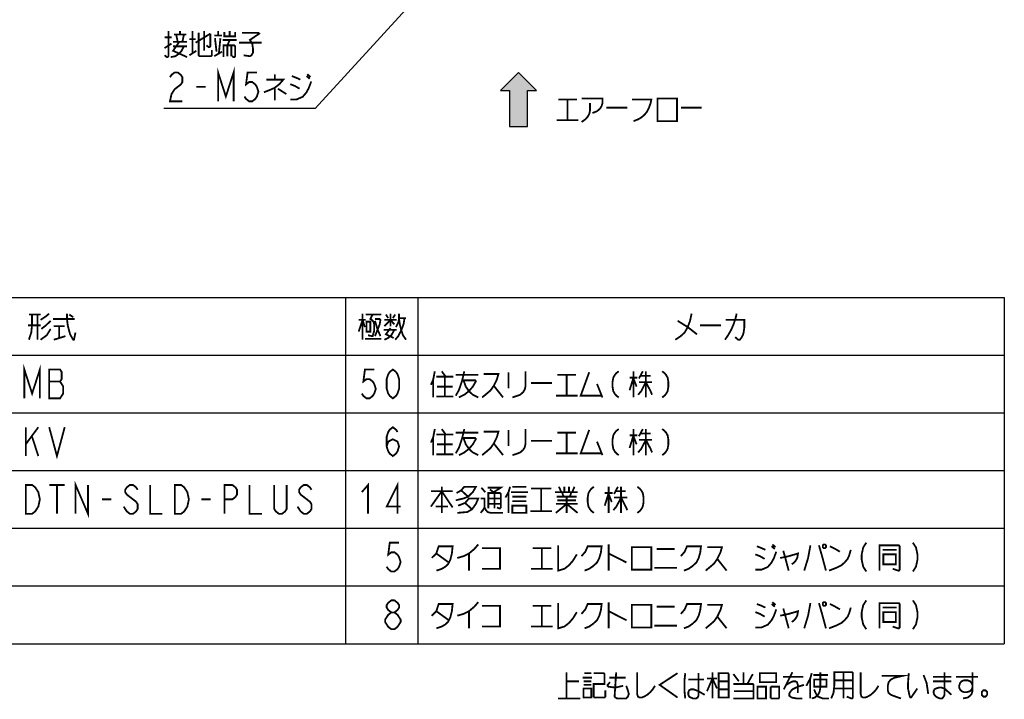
# Model space of a CAD drawing. Extents: x 129 to 1619, y 128 to 1105.
# Tile 5 of 27: x 691 to 1127, y 170 to 471. Entities that reach past the tile are written whole.
import ezdxf

# ---------------------------------------------------------------- set-up
doc = ezdxf.new("R2010")
doc.units = 0
doc.header["$LTSCALE"] = 92.4
doc.layers.get('0').update_dxf_attribs({"linetype": 'CONTINUOUS'})
doc.layers.add('ALL_NOTE', color=7, linetype='CONTINUOUS')

# ---------------------------------------------------------------- blocks, each defined once
blk = doc.blocks.new('ARROW_BL1', base_point=(912, 436))
at = {"color": 7, "linetype": 'CONTINUOUS'}
for p, q in [((912, 448), (904, 440)), ((920, 440), (912, 448)), ((904, 440), (908, 440)), ((908, 440), (908, 424)), ((916, 424), (916, 440)), ((916, 440), (920, 440)), ((908, 424), (916, 424))]:
    blk.add_line(p, q, dxfattribs=at)
for points in [[(904, 440), (912, 448), (908, 440)], [(912, 448), (916, 424), (908, 440)], [(916, 424), (912, 448), (916, 440)], [(912, 448), (920, 440), (916, 440)], [(916, 424), (908, 424), (908, 440)]]:
    blk.add_solid(points, dxfattribs=at)

msp = doc.modelspace()

# ---------------------------------------------------------------- linework, layer by layer
at = {"color": 2, "linetype": 'CONTINUOUS'}
for p, q in [((515.317, 348.242), (1127.317, 348.242)), ((835.317, 348.242), (835.317, 194.642)), ((867.317, 348.242), (867.317, 194.642)), ((1127.317, 348.242), (1127.317, 194.642)), ((515.317, 322.642), (1127.317, 322.642)), ((515.317, 297.042), (1127.317, 297.042)), ((515.317, 271.442), (1127.317, 271.442)), ((515.317, 245.842), (1127.317, 245.842)), ((515.317, 220.242), (1127.317, 220.242)), ((515.317, 194.642), (1127.317, 194.642))]:
    msp.add_line(p, q, dxfattribs=at)
at = {"layer": 'ALL_NOTE', "color": 2, "linetype": 'CONTINUOUS'}
for p, q in [((904.342, 522.191), (821.805, 432)), ((820.805, 432), (754.757, 432)), ((821.805, 432), (820.805, 432))]:
    msp.add_line(p, q, dxfattribs=at)
at = {"layer": 'ALL_NOTE', "color": 2, "linetype": 'CONTINUOUS', "const_width": 0.8}
for points in [[(756.821, 466.4), (756.821, 455.2), (756.477, 454.8), (756.133, 454.8), (755.101, 455.6)], [(755.101, 463.6), (758.197, 463.6)], [(759.229, 464.8), (764.733, 464.8)], [(760.949, 461.6), (760.261, 464.8)], [(761.981, 464.8), (761.981, 466.4)], [(763.701, 464.8), (763.013, 461.6)], [(766.109, 462.8), (768.861, 462.8)], [(767.485, 466.4), (767.485, 456.4)], [(768.861, 461.2), (775.397, 465.2)], [(770.237, 465.6), (770.237, 455.6), (770.581, 455.2), (775.741, 455.2), (776.085, 455.6), (776.085, 458)], [(772.645, 466.4), (772.645, 457.6)], [(775.397, 465.2), (775.397, 459.6), (775.053, 459.2), (774.709, 459.2), (773.677, 460)], [(777.117, 464.4), (780.557, 464.4)], [(777.461, 463.2), (778.149, 457.2)], [(778.837, 464.4), (778.837, 466.4)], [(779.181, 456.4), (779.869, 463.2)], [(780.901, 462.4), (787.093, 462.4)], [(781.589, 466), (781.589, 464), (786.405, 464), (786.405, 466)], [(782.965, 460), (783.997, 462.4)], [(783.997, 466.4), (783.997, 464)], [(789.501, 465.6), (796.725, 465.6), (797.069, 465.2), (792.941, 462.4), (793.973, 460.8), (794.317, 458.4), (794.317, 456.8), (793.629, 455.6), (792.941, 455.2), (790.189, 455.6)], [(755.101, 458.8), (758.197, 460.8)], [(757.853, 454.8), (759.917, 455.2), (761.637, 456.4), (762.669, 457.6), (763.701, 459.6)], [(761.637, 461.6), (758.885, 457.6), (765.077, 454.8)], [(758.885, 461.6), (765.077, 461.6)], [(758.885, 459.6), (765.077, 459.6)], [(781.245, 454.8), (781.245, 460), (786.061, 460), (786.405, 459.6), (786.405, 455.2), (786.061, 454.8), (785.717, 454.8), (785.029, 455.2)], [(782.965, 460), (782.965, 455.2)], [(784.685, 460), (784.685, 455.2)], [(788.125, 461.2), (798.101, 461.2)], [(766.109, 455.6), (769.205, 457.6)], [(777.117, 455.2), (780.557, 457.2)], [(778.837, 435.2), (778.837, 448), (782.277, 437.333), (785.717, 448), (785.717, 435.2)], [(757.509, 445.867), (758.197, 446.933), (759.573, 448), (760.949, 448), (762.325, 446.933), (763.013, 445.867), (763.013, 443.733), (762.325, 442.667), (760.949, 441.6), (759.573, 440.533), (758.197, 438.4), (757.509, 435.2), (763.013, 435.2)], [(796.037, 448), (791.909, 448), (791.221, 442.667), (792.597, 443.733), (793.973, 443.733), (795.349, 442.667), (796.037, 441.6), (796.725, 439.467), (796.037, 437.333), (795.349, 436.267), (793.973, 435.2), (792.597, 435.2), (791.221, 436.267), (790.533, 437.333)], [(800.165, 444.8), (807.733, 444.8), (806.013, 442.8), (803.949, 441.2), (802.229, 440.4), (799.133, 439.2)], [(803.949, 447.2), (803.949, 444.8)], [(811.517, 446.4), (813.581, 445.6), (815.301, 444.8)], [(818.053, 446.4), (819.429, 445.2)], [(818.397, 447.2), (819.773, 446)], [(769.205, 441.6), (773.333, 441.6)], [(803.949, 441.2), (803.949, 435.6)], [(805.325, 440.8), (809.109, 438.4)], [(810.829, 436), (813.581, 436), (816.333, 437.2), (818.053, 439.2), (819.085, 441.2), (820.117, 444)], [(810.829, 442.8), (812.893, 442), (814.957, 440.8)], [(939.922, 436.4), (949.21, 436.4), (949.21, 434.4), (948.866, 433.2), (948.178, 432), (946.802, 430.8), (944.738, 430)], [(973.634, 436.4), (973.634, 426.4), (982.234, 426.4), (982.234, 436.4), (973.634, 436.4)], [(929.602, 436), (937.858, 436)], [(933.73, 436), (933.73, 426.8)], [(943.706, 434.4), (943.706, 431.2), (943.362, 429.6), (942.674, 428.4), (941.642, 427.2), (939.922, 426)], [(950.93, 432.4), (960.218, 432.4)], [(962.282, 436), (970.882, 436), (970.538, 434.4), (969.85, 432.4), (968.818, 430.4), (967.786, 429.2), (966.41, 428), (965.034, 427.2), (962.97, 426.4)], [(983.954, 432.4), (993.242, 432.4)], [(928.914, 426.8), (938.546, 426.8)], [(694.997, 340.642), (700.157, 340.642)], [(696.373, 340.642), (696.373, 335.842), (696.029, 332.642), (694.997, 329.442)], [(698.781, 340.642), (698.781, 329.442)], [(700.157, 338.242), (702.565, 339.842), (703.941, 341.042)], [(711.853, 341.042), (711.853, 338.642), (712.197, 335.842), (713.229, 331.842), (714.605, 329.442), (714.949, 329.442)], [(712.885, 340.642), (714.605, 339.442)], [(842.885, 341.042), (842.885, 329.442)], [(844.261, 340.642), (851.141, 340.642)], [(847.357, 340.642), (846.325, 338.642), (847.013, 338.242), (847.701, 337.442), (848.045, 336.242), (848.045, 333.442), (847.357, 331.042), (847.013, 331.042), (845.293, 331.442)], [(853.205, 340.642), (854.237, 339.042)], [(855.269, 341.042), (855.269, 335.442)], [(856.301, 339.042), (857.333, 340.642)], [(857.677, 335.042), (858.709, 337.042), (859.053, 339.042), (859.053, 341.042)], [(988.717, 341.042), (988.029, 337.842), (986.997, 335.042), (985.621, 332.642), (983.901, 331.042), (981.493, 329.442)], [(1008.669, 341.042), (1008.325, 339.442), (1007.981, 338.242), (1007.293, 336.242), (1006.261, 333.842), (1005.573, 332.642), (1004.885, 331.442), (1003.509, 329.442)], [(700.157, 335.842), (694.653, 335.842)], [(704.629, 337.842), (702.565, 335.842), (700.501, 334.242)], [(705.661, 338.642), (714.949, 338.642), (715.293, 338.642)], [(841.165, 333.042), (842.885, 338.242), (843.917, 335.042)], [(841.165, 338.242), (844.261, 338.242)], [(844.605, 337.442), (844.605, 333.042), (846.325, 333.042), (846.325, 337.442), (844.605, 337.442)], [(848.389, 338.642), (850.453, 338.642), (850.797, 338.242), (850.453, 336.242), (848.389, 331.042)], [(848.389, 337.842), (849.421, 334.242), (850.797, 331.042)], [(852.517, 335.442), (855.269, 338.242), (856.989, 336.242)], [(852.517, 338.242), (858.021, 338.242)], [(861.461, 339.042), (861.117, 336.642), (860.429, 334.642), (859.741, 333.042), (858.709, 331.042), (857.333, 329.442)], [(859.053, 339.042), (862.149, 339.042)], [(859.053, 338.642), (859.397, 336.242), (860.085, 333.442), (860.773, 331.442), (862.149, 329.442)], [(982.525, 337.842), (986.997, 335.042), (991.125, 331.842)], [(992.501, 335.842), (1001.789, 335.842)], [(1003.853, 338.242), (1012.109, 338.242), (1012.109, 335.042), (1011.765, 332.642), (1011.421, 331.442), (1010.733, 330.242), (1010.045, 329.442), (1009.357, 329.442), (1007.981, 330.642)], [(704.629, 334.242), (702.909, 331.442), (700.157, 329.442)], [(706.005, 335.442), (710.821, 335.442)], [(708.413, 335.442), (708.413, 330.242)], [(714.605, 329.442), (714.949, 329.442), (715.637, 332.642)], [(852.173, 333.842), (858.021, 333.842)], [(852.517, 329.442), (854.237, 330.242), (855.613, 331.442), (856.989, 333.842)], [(855.269, 334.642), (853.205, 331.842), (856.645, 330.242)], [(706.005, 329.442), (711.165, 331.042)], [(843.917, 329.842), (851.141, 329.842)], [(692.965, 303.442), (692.965, 316.242), (696.405, 305.575), (699.845, 316.242), (699.845, 303.442)], [(703.973, 316.242), (703.973, 303.442), (708.789, 303.442), (709.477, 304.509), (710.165, 305.575), (710.165, 308.775), (709.477, 309.842), (708.789, 310.909), (709.477, 311.975), (709.477, 315.175), (708.789, 316.242), (703.973, 316.242)], [(848.053, 316.242), (843.925, 316.242), (843.237, 310.909), (844.613, 311.975), (845.989, 311.975), (847.365, 310.909), (848.053, 309.842), (848.741, 307.709), (848.053, 305.575), (847.365, 304.509), (845.989, 303.442), (844.613, 303.442), (843.237, 304.509), (842.549, 305.575)], [(856.309, 303.442), (854.933, 304.509), (854.245, 305.575), (853.557, 307.709), (853.557, 311.975), (854.245, 314.109), (854.933, 315.175), (856.309, 316.242), (857.685, 315.175), (858.373, 314.109), (859.061, 311.975), (859.061, 307.709), (858.373, 305.575), (857.685, 304.509), (856.309, 303.442)], [(874.885, 315.442), (874.197, 311.842), (873.165, 309.442)], [(877.981, 315.442), (879.701, 313.042)], [(887.957, 315.442), (887.613, 313.842), (886.925, 311.042), (885.549, 307.042), (884.173, 304.642)], [(884.173, 313.842), (894.149, 313.842)], [(896.557, 314.242), (903.093, 314.242), (902.405, 311.842), (901.029, 309.042), (899.653, 307.042), (898.277, 305.842), (895.869, 303.842)], [(907.565, 315.042), (907.565, 307.842)], [(915.133, 315.442), (915.133, 309.042), (914.789, 307.442), (914.101, 306.242), (912.725, 305.042), (911.693, 304.642), (909.285, 303.842)], [(929.237, 313.842), (937.493, 313.842)], [(933.365, 313.842), (933.365, 304.642)], [(943.341, 315.042), (939.557, 304.642), (948.845, 304.642)], [(956.413, 315.442), (955.381, 314.642), (954.693, 313.842), (954.005, 312.642), (953.661, 310.642), (953.661, 308.642), (954.005, 306.642), (954.693, 305.442), (955.381, 304.642), (956.413, 303.842)], [(962.949, 315.442), (962.949, 303.842)], [(967.077, 315.442), (965.357, 312.242)], [(968.453, 315.442), (968.453, 303.842)], [(975.677, 315.442), (976.709, 314.642), (977.397, 313.842), (978.085, 312.642), (978.429, 310.642), (978.429, 308.642), (978.085, 306.642), (977.397, 305.442), (976.709, 304.642), (975.677, 303.842)], [(703.973, 310.909), (708.789, 310.909)], [(874.197, 311.842), (874.197, 303.842)], [(875.573, 313.042), (883.141, 313.042)], [(879.357, 313.042), (879.357, 304.242)], [(886.925, 311.442), (892.773, 311.442), (893.117, 311.042), (891.741, 308.642), (890.021, 306.642), (887.957, 305.042), (885.549, 303.842)], [(887.613, 311.442), (888.645, 308.642), (890.021, 306.642), (891.741, 305.042), (894.149, 303.842)], [(917.541, 310.242), (926.829, 310.242)], [(946.781, 309.842), (949.189, 303.842)], [(961.229, 312.642), (964.669, 312.642)], [(962.949, 312.642), (961.229, 307.042)], [(962.949, 312.242), (964.325, 308.642)], [(968.453, 310.642), (966.389, 306.642), (965.013, 305.042)], [(965.357, 310.642), (971.205, 310.642)], [(966.045, 313.442), (970.517, 313.442)], [(968.453, 310.642), (970.517, 306.642), (971.205, 305.042)], [(875.917, 308.642), (882.797, 308.642)], [(901.029, 309.042), (905.157, 303.842)], [(875.573, 304.242), (883.141, 304.242)], [(928.549, 304.642), (938.181, 304.642)], [(693.653, 290.642), (693.653, 277.842)], [(693.653, 283.175), (699.157, 290.642)], [(703.973, 290.642), (707.413, 277.842), (710.853, 290.642)], [(853.557, 282.109), (854.245, 284.242), (856.309, 285.309), (858.373, 284.242), (859.061, 282.109), (858.373, 279.975), (857.685, 278.909), (856.309, 277.842), (854.933, 278.909), (854.245, 279.975), (853.557, 282.109), (853.557, 286.375), (854.245, 288.509), (854.933, 289.575), (856.309, 290.642), (857.685, 289.575), (858.373, 288.509)], [(874.885, 289.842), (874.197, 286.242), (873.165, 283.842)], [(877.981, 289.842), (879.701, 287.442)], [(887.957, 289.842), (887.613, 288.242), (886.925, 285.442), (885.549, 281.442), (884.173, 279.042)], [(884.173, 288.242), (894.149, 288.242)], [(896.557, 288.642), (903.093, 288.642), (902.405, 286.242), (901.029, 283.442), (899.653, 281.442), (898.277, 280.242), (895.869, 278.242)], [(907.565, 289.442), (907.565, 282.242)], [(915.133, 289.842), (915.133, 283.442), (914.789, 281.842), (914.101, 280.642), (912.725, 279.442), (911.693, 279.042), (909.285, 278.242)], [(929.237, 288.242), (937.493, 288.242)], [(933.365, 288.242), (933.365, 279.042)], [(943.341, 289.442), (939.557, 279.042), (948.845, 279.042)], [(956.413, 289.842), (955.381, 289.042), (954.693, 288.242), (954.005, 287.042), (953.661, 285.042), (953.661, 283.042), (954.005, 281.042), (954.693, 279.842), (955.381, 279.042), (956.413, 278.242)], [(962.949, 289.842), (962.949, 278.242)], [(967.077, 289.842), (965.357, 286.642)], [(966.045, 287.842), (970.517, 287.842)], [(968.453, 289.842), (968.453, 278.242)], [(975.677, 289.842), (976.709, 289.042), (977.397, 288.242), (978.085, 287.042), (978.429, 285.042), (978.429, 283.042), (978.085, 281.042), (977.397, 279.842), (976.709, 279.042), (975.677, 278.242)], [(696.405, 286.375), (699.157, 277.842)], [(874.197, 286.242), (874.197, 278.242)], [(875.573, 287.442), (883.141, 287.442)], [(879.357, 287.442), (879.357, 278.642)], [(886.925, 285.842), (892.773, 285.842), (893.117, 285.442), (891.741, 283.042), (890.021, 281.042), (887.957, 279.442), (885.549, 278.242)], [(887.613, 285.842), (888.645, 283.042), (890.021, 281.042), (891.741, 279.442), (894.149, 278.242)], [(901.029, 283.442), (905.157, 278.242)], [(917.541, 284.642), (926.829, 284.642)], [(946.781, 284.242), (949.189, 278.242)], [(961.229, 287.042), (964.669, 287.042)], [(962.949, 287.042), (961.229, 281.442)], [(962.949, 286.642), (964.325, 283.042)], [(968.453, 285.042), (966.389, 281.042), (965.013, 279.442)], [(965.357, 285.042), (971.205, 285.042)], [(968.453, 285.042), (970.517, 281.042), (971.205, 279.442)], [(875.917, 283.042), (882.797, 283.042)], [(928.549, 279.042), (938.181, 279.042)], [(875.573, 278.642), (883.141, 278.642)], [(715.669, 252.242), (715.669, 265.042), (721.173, 252.242), (721.173, 265.042)], [(858.373, 252.242), (858.373, 265.042), (853.557, 255.442), (859.749, 255.442)], [(693.653, 265.042), (696.405, 265.042), (697.781, 263.975), (698.469, 262.909), (699.157, 261.842), (699.845, 258.642), (699.157, 255.442), (698.469, 254.375), (697.781, 253.309), (696.405, 252.242), (693.653, 252.242), (693.653, 265.042)], [(703.973, 265.042), (710.853, 265.042)], [(707.413, 265.042), (707.413, 252.242)], [(743.189, 262.909), (742.501, 263.975), (741.125, 265.042), (739.749, 265.042), (738.373, 263.975), (737.685, 262.909), (737.685, 261.842), (738.373, 260.775), (739.749, 259.709), (741.125, 258.642), (742.501, 257.575), (743.189, 256.509), (743.189, 254.375), (742.501, 253.309), (741.125, 252.242), (739.749, 252.242), (738.373, 253.309), (737.685, 254.375), (736.997, 255.442)], [(748.693, 265.042), (748.693, 252.242), (754.197, 252.242)], [(759.701, 265.042), (762.453, 265.042), (763.829, 263.975), (764.517, 262.909), (765.205, 261.842), (765.893, 258.642), (765.205, 255.442), (764.517, 254.375), (763.829, 253.309), (762.453, 252.242), (759.701, 252.242), (759.701, 265.042)], [(781.717, 252.242), (781.717, 265.042), (785.157, 265.042), (786.533, 263.975), (787.221, 262.909), (787.221, 260.775), (786.533, 259.709), (785.157, 258.642), (781.717, 258.642)], [(792.725, 265.042), (792.725, 252.242), (798.229, 252.242)], [(809.237, 265.042), (809.237, 254.375), (808.549, 253.309), (807.173, 252.242), (805.797, 252.242), (804.421, 253.309), (803.733, 254.375), (803.733, 265.042)], [(820.245, 262.909), (819.557, 263.975), (818.181, 265.042), (816.805, 265.042), (815.429, 263.975), (814.741, 262.909), (814.741, 261.842), (815.429, 260.775), (816.805, 259.709), (818.181, 258.642), (819.557, 257.575), (820.245, 256.509), (820.245, 254.375), (819.557, 253.309), (818.181, 252.242), (816.805, 252.242), (815.429, 253.309), (814.741, 254.375), (814.053, 255.442)], [(842.549, 261.842), (845.301, 265.042), (845.301, 252.242)], [(873.165, 255.442), (877.981, 262.242), (882.797, 255.042)], [(873.165, 262.242), (882.797, 262.242)], [(877.981, 264.242), (877.981, 252.642)], [(884.517, 261.442), (886.581, 262.642), (887.957, 264.242), (893.117, 264.242), (891.741, 261.842), (889.677, 259.842), (887.613, 259.042), (884.173, 258.242)], [(886.581, 262.642), (889.677, 259.842)], [(895.525, 263.842), (897.245, 261.842)], [(898.277, 263.842), (904.125, 263.842), (901.029, 261.842)], [(899.309, 263.042), (901.373, 261.442)], [(908.253, 264.242), (907.565, 261.842), (906.189, 259.442)], [(907.565, 261.842), (907.565, 252.642)], [(908.597, 261.842), (916.165, 261.842)], [(909.285, 264.242), (915.477, 264.242)], [(917.541, 263.442), (926.485, 263.442)], [(922.013, 263.442), (922.013, 253.442)], [(928.205, 261.842), (938.181, 261.842)], [(929.925, 264.242), (930.957, 261.842)], [(931.301, 261.842), (931.989, 259.842)], [(932.333, 264.242), (932.333, 261.842)], [(934.397, 264.242), (934.397, 261.842)], [(935.429, 261.842), (934.741, 259.842)], [(936.805, 264.242), (935.773, 261.842)], [(945.405, 264.242), (944.373, 263.442), (943.685, 262.642), (942.997, 261.442), (942.653, 259.442), (942.653, 257.442), (942.997, 255.442), (943.685, 254.242), (944.373, 253.442), (945.405, 252.642)], [(951.941, 264.242), (951.941, 252.642)], [(956.069, 264.242), (954.349, 261.042)], [(955.037, 262.242), (959.509, 262.242)], [(957.445, 264.242), (957.445, 252.642)], [(964.669, 264.242), (965.701, 263.442), (966.389, 262.642), (967.077, 261.442), (967.421, 259.442), (967.421, 257.442), (967.077, 255.442), (966.389, 254.242), (965.701, 253.442), (964.669, 252.642)], [(727.365, 258.642), (731.493, 258.642)], [(771.397, 258.642), (775.525, 258.642)], [(885.205, 255.842), (888.301, 257.042), (890.021, 259.042), (894.149, 259.042), (893.117, 256.642), (891.397, 254.242), (889.333, 253.042), (884.861, 252.642)], [(895.181, 259.042), (896.901, 259.042), (896.901, 255.042), (896.213, 253.842), (895.181, 252.642)], [(898.621, 254.642), (898.621, 261.442), (903.781, 261.442), (904.125, 261.042), (904.125, 255.042), (903.781, 254.642), (903.437, 254.642), (902.405, 255.042)], [(898.621, 259.042), (904.125, 259.042)], [(901.373, 261.442), (901.373, 254.642)], [(909.285, 259.842), (915.133, 259.842), (915.477, 259.842)], [(909.285, 257.842), (915.477, 257.842)], [(928.893, 259.842), (937.149, 259.842), (937.493, 259.842)], [(929.237, 258.242), (937.493, 258.242)], [(933.365, 259.842), (933.365, 252.642)], [(937.493, 259.842), (937.837, 259.842)], [(950.221, 261.442), (953.661, 261.442)], [(951.941, 261.442), (950.221, 255.842)], [(951.941, 261.042), (953.317, 257.442)], [(957.445, 259.442), (955.381, 255.442), (954.005, 253.842)], [(954.349, 259.442), (960.197, 259.442)], [(957.445, 259.442), (959.509, 255.442), (960.197, 253.842)], [(875.229, 255.442), (880.389, 255.442), (880.733, 255.442)], [(888.301, 257.042), (891.397, 254.242)], [(896.901, 255.042), (897.589, 253.842), (898.277, 253.042), (899.653, 252.642), (905.157, 252.642)], [(898.621, 256.642), (904.125, 256.642)], [(909.285, 255.842), (909.285, 252.642), (915.477, 252.642), (915.477, 255.842), (909.285, 255.842)], [(917.197, 253.442), (926.829, 253.442)], [(928.549, 252.642), (933.365, 256.642), (938.181, 252.642)], [(928.549, 256.642), (938.181, 256.642)], [(859.061, 239.442), (854.933, 239.442), (854.245, 234.109), (855.621, 235.175), (856.997, 235.175), (858.373, 234.109), (859.061, 233.042), (859.749, 230.909), (859.061, 228.775), (858.373, 227.709), (856.997, 226.642), (855.621, 226.642), (854.245, 227.709), (853.557, 228.775)], [(873.509, 232.642), (875.573, 234.642), (876.605, 237.842), (882.797, 237.842), (882.453, 234.642), (881.765, 231.842), (880.733, 229.842), (879.357, 228.642), (877.981, 227.842), (875.573, 227.042)], [(884.861, 232.642), (887.613, 233.442), (890.021, 234.642), (892.429, 236.642), (894.149, 238.642)], [(895.869, 237.042), (903.781, 237.042), (903.781, 227.842), (895.869, 227.842)], [(918.229, 237.042), (926.485, 237.042)], [(922.357, 237.042), (922.357, 227.842)], [(929.581, 238.242), (929.581, 227.042), (932.333, 227.842), (934.397, 229.442), (936.117, 231.442), (937.837, 234.242)], [(939.901, 233.442), (941.621, 235.442), (942.653, 237.842), (948.845, 237.842), (948.501, 235.042), (947.813, 232.642), (946.781, 230.642), (945.061, 229.042), (943.341, 227.842), (941.277, 227.042)], [(951.941, 238.642), (951.941, 227.042)], [(962.261, 237.442), (962.261, 227.442), (970.861, 227.442), (970.861, 237.442), (962.261, 237.442)], [(973.269, 236.642), (981.181, 236.642)], [(983.933, 233.442), (985.653, 235.442), (986.685, 237.842), (992.877, 237.842), (992.533, 235.042), (991.845, 232.642), (990.813, 230.642), (989.093, 229.042), (987.373, 227.842), (985.309, 227.042)], [(995.629, 237.442), (1002.165, 237.442), (1001.477, 235.042), (1000.101, 232.242), (998.725, 230.242), (997.349, 229.042), (994.941, 227.042)], [(1016.957, 227.442), (1019.709, 227.442), (1022.461, 228.642), (1024.181, 230.642), (1025.213, 232.642), (1026.245, 235.442)], [(1017.645, 237.842), (1019.709, 237.042), (1021.429, 236.242)], [(1024.181, 237.842), (1025.557, 236.642)], [(1024.525, 238.642), (1025.901, 237.442)], [(1029.341, 235.842), (1030.029, 233.442)], [(1041.381, 238.242), (1040.349, 232.642), (1038.629, 227.042)], [(1045.165, 238.242), (1046.541, 233.442), (1048.261, 227.042)], [(1047.229, 238.642), (1046.885, 238.242), (1046.885, 237.442), (1047.229, 237.042), (1047.917, 237.042), (1048.261, 237.442), (1048.261, 238.242), (1047.917, 238.642), (1047.229, 238.642)], [(1049.637, 227.042), (1052.733, 228.242), (1055.141, 229.442), (1056.517, 230.642), (1057.893, 232.242), (1058.581, 233.842), (1059.269, 236.242)], [(1049.981, 237.842), (1052.389, 236.642), (1054.453, 235.442)], [(1066.149, 239.442), (1064.773, 237.309), (1064.085, 234.109), (1064.085, 231.975), (1064.773, 228.775), (1066.149, 226.642)], [(1071.997, 227.042), (1071.997, 238.242), (1080.597, 238.242), (1080.941, 237.842), (1080.941, 227.442), (1080.597, 227.042), (1080.253, 227.042), (1077.845, 227.842)], [(1073.373, 236.242), (1079.565, 236.242)], [(1086.789, 239.442), (1088.165, 237.309), (1088.853, 234.109), (1088.853, 231.975), (1088.165, 228.775), (1086.789, 226.642)], [(875.573, 234.642), (881.077, 230.642)], [(890.021, 234.642), (890.021, 227.042)], [(951.941, 234.642), (959.853, 230.642)], [(1000.101, 232.242), (1004.229, 227.042)], [(1016.957, 234.242), (1019.021, 233.442), (1021.085, 232.242)], [(1027.965, 232.642), (1031.749, 233.442), (1035.877, 234.642), (1035.533, 232.642), (1034.845, 231.442), (1034.157, 230.642), (1033.125, 229.842)], [(1030.029, 233.442), (1031.749, 227.042)], [(1073.717, 234.242), (1073.717, 229.842), (1079.221, 229.842), (1079.221, 234.242), (1073.717, 234.242)], [(917.541, 227.842), (927.173, 227.842)], [(972.237, 228.242), (982.213, 228.242)], [(855.621, 208.509), (854.245, 209.575), (853.557, 210.642), (853.557, 211.709), (854.245, 212.775), (855.621, 213.842), (856.997, 213.842), (858.373, 212.775), (859.061, 211.709), (859.061, 210.642), (858.373, 209.575), (856.997, 208.509)], [(1066.149, 213.842), (1064.773, 211.709), (1064.085, 208.509), (1064.085, 206.375), (1064.773, 203.175), (1066.149, 201.042)], [(1086.789, 213.842), (1088.165, 211.709), (1088.853, 208.509), (1088.853, 206.375), (1088.165, 203.175), (1086.789, 201.042)], [(873.509, 207.042), (875.573, 209.042), (876.605, 212.242), (882.797, 212.242), (882.453, 209.042), (881.765, 206.242), (880.733, 204.242), (879.357, 203.042), (877.981, 202.242), (875.573, 201.442)], [(884.861, 207.042), (887.613, 207.842), (890.021, 209.042), (892.429, 211.042), (894.149, 213.042)], [(895.869, 211.442), (903.781, 211.442), (903.781, 202.242), (895.869, 202.242)], [(918.229, 211.442), (926.485, 211.442)], [(922.357, 211.442), (922.357, 202.242)], [(929.581, 212.642), (929.581, 201.442), (932.333, 202.242), (934.397, 203.842), (936.117, 205.842), (937.837, 208.642)], [(939.901, 207.842), (941.621, 209.842), (942.653, 212.242), (948.845, 212.242), (948.501, 209.442), (947.813, 207.042), (946.781, 205.042), (945.061, 203.442), (943.341, 202.242), (941.277, 201.442)], [(951.941, 213.042), (951.941, 201.442)], [(962.261, 211.842), (962.261, 201.842), (970.861, 201.842), (970.861, 211.842), (962.261, 211.842)], [(973.269, 211.042), (981.181, 211.042)], [(983.933, 207.842), (985.653, 209.842), (986.685, 212.242), (992.877, 212.242), (992.533, 209.442), (991.845, 207.042), (990.813, 205.042), (989.093, 203.442), (987.373, 202.242), (985.309, 201.442)], [(995.629, 211.842), (1002.165, 211.842), (1001.477, 209.442), (1000.101, 206.642), (998.725, 204.642), (997.349, 203.442), (994.941, 201.442)], [(1016.957, 201.842), (1019.709, 201.842), (1022.461, 203.042), (1024.181, 205.042), (1025.213, 207.042), (1026.245, 209.842)], [(1017.645, 212.242), (1019.709, 211.442), (1021.429, 210.642)], [(1024.181, 212.242), (1025.557, 211.042)], [(1024.525, 213.042), (1025.901, 211.842)], [(1027.965, 207.042), (1031.749, 207.842), (1035.877, 209.042), (1035.533, 207.042), (1034.845, 205.842), (1034.157, 205.042), (1033.125, 204.242)], [(1029.341, 210.242), (1030.029, 207.842)], [(1041.381, 212.642), (1040.349, 207.042), (1038.629, 201.442)], [(1045.165, 212.642), (1046.541, 207.842), (1048.261, 201.442)], [(1047.229, 213.042), (1046.885, 212.642), (1046.885, 211.842), (1047.229, 211.442), (1047.917, 211.442), (1048.261, 211.842), (1048.261, 212.642), (1047.917, 213.042), (1047.229, 213.042)], [(1049.637, 201.442), (1052.733, 202.642), (1055.141, 203.842), (1056.517, 205.042), (1057.893, 206.642), (1058.581, 208.242), (1059.269, 210.642)], [(1049.981, 212.242), (1052.389, 211.042), (1054.453, 209.842)], [(1071.997, 201.442), (1071.997, 212.642), (1080.597, 212.642), (1080.941, 212.242), (1080.941, 201.842), (1080.597, 201.442), (1080.253, 201.442), (1077.845, 202.242)], [(1073.373, 210.642), (1079.565, 210.642)], [(855.621, 201.042), (854.245, 202.109), (853.557, 203.175), (852.869, 204.242), (852.869, 205.309), (853.557, 206.375), (854.245, 207.442), (855.621, 208.509), (856.997, 208.509), (858.373, 207.442), (859.061, 206.375), (859.749, 205.309), (859.749, 204.242), (859.061, 203.175), (858.373, 202.109), (856.997, 201.042), (855.621, 201.042)], [(875.573, 209.042), (881.077, 205.042)], [(890.021, 209.042), (890.021, 201.442)], [(951.941, 209.042), (959.853, 205.042)], [(1000.101, 206.642), (1004.229, 201.442)], [(1016.957, 208.642), (1019.021, 207.842), (1021.085, 206.642)], [(1030.029, 207.842), (1031.749, 201.442)], [(1073.717, 208.642), (1073.717, 204.242), (1079.221, 204.242), (1079.221, 208.642), (1073.717, 208.642)], [(917.541, 202.242), (927.173, 202.242)], [(972.237, 202.642), (982.213, 202.642)], [(933.274, 170.358), (933.274, 181.958)], [(940.498, 179.558), (944.626, 179.558)], [(941.186, 181.558), (944.282, 181.558)], [(945.314, 181.558), (949.786, 181.558), (950.13, 181.158), (950.13, 176.758), (945.314, 176.758), (945.314, 171.158), (945.658, 170.758), (950.13, 170.758), (950.474, 171.158), (950.474, 173.958)], [(952.194, 179.558), (959.418, 179.558)], [(955.29, 181.958), (954.602, 171.558), (954.602, 171.158), (954.946, 170.758), (955.634, 170.358), (959.762, 170.358), (960.45, 171.158), (960.794, 171.958), (960.794, 172.758), (960.45, 173.958), (959.762, 175.958)], [(964.578, 181.958), (964.578, 172.358), (964.922, 171.158), (965.61, 170.758), (966.642, 170.758), (967.674, 171.158), (969.05, 171.958), (970.426, 173.158), (971.458, 174.358), (972.49, 175.958)], [(982.466, 181.558), (974.554, 176.358), (982.466, 170.758)], [(985.906, 181.558), (985.562, 178.358), (985.562, 173.558), (985.906, 170.358)], [(991.754, 181.558), (991.754, 171.558), (991.41, 170.758), (990.722, 170.358), (989.346, 170.358), (988.314, 170.758), (987.626, 171.158), (987.282, 171.958), (987.282, 173.158), (987.626, 173.958), (988.314, 174.358), (989.69, 174.358), (990.722, 173.958), (991.754, 173.558), (994.506, 171.958)], [(987.282, 178.758), (994.162, 178.758)], [(995.538, 173.558), (997.946, 179.158), (1000.01, 174.758)], [(995.538, 179.158), (1000.01, 179.158)], [(997.946, 181.958), (997.946, 170.358)], [(1000.698, 181.558), (1000.698, 170.758), (1005.17, 170.758), (1005.17, 181.158), (1004.826, 181.558), (1000.698, 181.558)], [(1007.234, 181.158), (1009.642, 177.958)], [(1011.706, 176.758), (1011.706, 181.958)], [(1013.426, 176.758), (1015.834, 181.158)], [(1018.93, 181.558), (1018.93, 177.558), (1026.154, 177.558), (1026.154, 181.558), (1018.93, 181.558)], [(1029.25, 179.958), (1038.194, 179.958)], [(1033.378, 181.958), (1029.594, 174.358)], [(1041.978, 181.558), (1041.29, 179.158), (1039.57, 175.958)], [(1041.29, 179.158), (1041.29, 170.358)], [(1045.762, 181.958), (1045.762, 175.158), (1045.418, 173.158), (1044.73, 171.958), (1043.354, 170.758), (1041.978, 170.358)], [(1042.666, 180.758), (1049.202, 180.758)], [(1043.01, 178.758), (1048.514, 178.758), (1048.514, 175.558), (1043.01, 175.558), (1043.01, 178.758)], [(1050.578, 170.358), (1051.61, 172.758), (1051.954, 175.958), (1051.954, 181.958), (1059.866, 181.958), (1060.21, 181.558), (1060.21, 170.758), (1059.866, 170.358), (1059.522, 170.358), (1057.458, 171.158)], [(1056.082, 181.958), (1056.082, 170.358)], [(1063.65, 181.958), (1063.65, 172.358), (1063.994, 171.158), (1064.682, 170.758), (1065.714, 170.758), (1066.746, 171.158), (1068.122, 171.958), (1069.498, 173.158), (1070.53, 174.358), (1071.562, 175.958)], [(1072.938, 180.358), (1082.226, 180.358), (1078.786, 179.558), (1077.066, 178.758), (1076.034, 177.558), (1075.69, 175.958), (1075.69, 173.958), (1076.034, 172.758), (1077.066, 171.958), (1079.13, 171.158), (1081.538, 170.358)], [(1084.978, 181.558), (1084.634, 177.158), (1084.634, 174.758), (1085.322, 171.558), (1085.666, 170.758), (1086.01, 170.758), (1088.762, 174.758)], [(1091.514, 180.758), (1092.89, 177.158), (1093.578, 172.358)], [(1095.642, 179.958), (1103.898, 179.958)], [(1100.802, 181.958), (1100.802, 171.958), (1100.458, 171.158), (1099.77, 170.358), (1098.738, 170.358), (1097.706, 170.758), (1097.018, 171.158), (1096.33, 171.958), (1095.986, 172.758), (1095.986, 173.558), (1096.33, 174.358), (1097.018, 174.758), (1098.394, 175.158), (1099.426, 175.158), (1100.802, 174.758), (1103.898, 171.958)], [(1105.962, 179.958), (1115.594, 179.958)], [(1113.186, 181.958), (1113.186, 173.558), (1112.842, 172.358), (1112.154, 171.558), (1111.122, 170.758), (1109.058, 170.358)], [(933.274, 177.958), (938.778, 177.958)], [(940.842, 177.958), (944.282, 177.958)], [(940.842, 176.358), (944.282, 176.358)], [(940.842, 170.758), (944.282, 170.758), (944.282, 174.758), (940.842, 174.758), (940.842, 170.758)], [(952.538, 177.558), (951.506, 176.358), (951.506, 175.958), (951.85, 175.558), (954.946, 175.158), (958.386, 175.958)], [(1000.698, 177.958), (1005.17, 177.958)], [(1000.698, 174.358), (1005.17, 174.358)], [(1007.234, 176.758), (1016.178, 176.758)], [(1016.178, 176.758), (1016.178, 170.358), (1007.234, 170.358)], [(1017.898, 175.558), (1017.898, 170.358), (1021.682, 170.358), (1021.682, 175.558), (1017.898, 175.558)], [(1023.746, 175.558), (1023.746, 170.358)], [(1027.53, 170.358), (1027.53, 175.558), (1023.746, 175.558)], [(1030.626, 176.358), (1032.69, 177.558), (1033.722, 177.958), (1034.754, 177.958), (1035.442, 177.558), (1035.786, 176.358), (1035.786, 172.758)], [(1038.538, 176.358), (1035.786, 175.558), (1033.378, 174.358), (1032.346, 173.158), (1032.002, 172.358), (1032.002, 171.558), (1033.034, 170.758), (1035.098, 170.358), (1037.85, 170.358)], [(1043.01, 174.358), (1043.698, 172.758), (1044.73, 171.158), (1046.794, 170.358), (1049.546, 170.358)], [(1051.954, 178.358), (1060.21, 178.358)], [(1051.954, 174.758), (1060.21, 174.758)], [(1095.642, 177.958), (1103.898, 177.958)], [(1113.186, 175.158), (1112.842, 174.358), (1112.154, 173.558), (1110.778, 173.158), (1109.402, 173.158), (1108.37, 173.558), (1107.682, 174.358), (1107.338, 175.158), (1107.338, 175.958), (1107.682, 177.158), (1108.37, 177.958), (1109.402, 178.358), (1111.122, 178.358), (1112.154, 177.958), (1112.842, 177.158), (1113.186, 176.358)], [(929.49, 170.358), (939.466, 170.358)], [(1007.578, 173.558), (1016.178, 173.558)], [(1023.746, 170.358), (1027.53, 170.358)], [(1119.034, 173.958), (1118.002, 173.958), (1117.314, 173.158), (1117.314, 171.958), (1118.002, 171.158), (1119.034, 171.158), (1119.722, 171.958), (1119.722, 173.158), (1119.034, 173.958)]]:
    msp.add_lwpolyline(points, dxfattribs=at)

# ---------------------------------------------------------------- block references
at = {"color": 2, "linetype": 'CONTINUOUS'}
msp.add_blockref('ARROW_BL1', (912, 436), dxfattribs=at)

doc.saveas('drawing.dxf')
